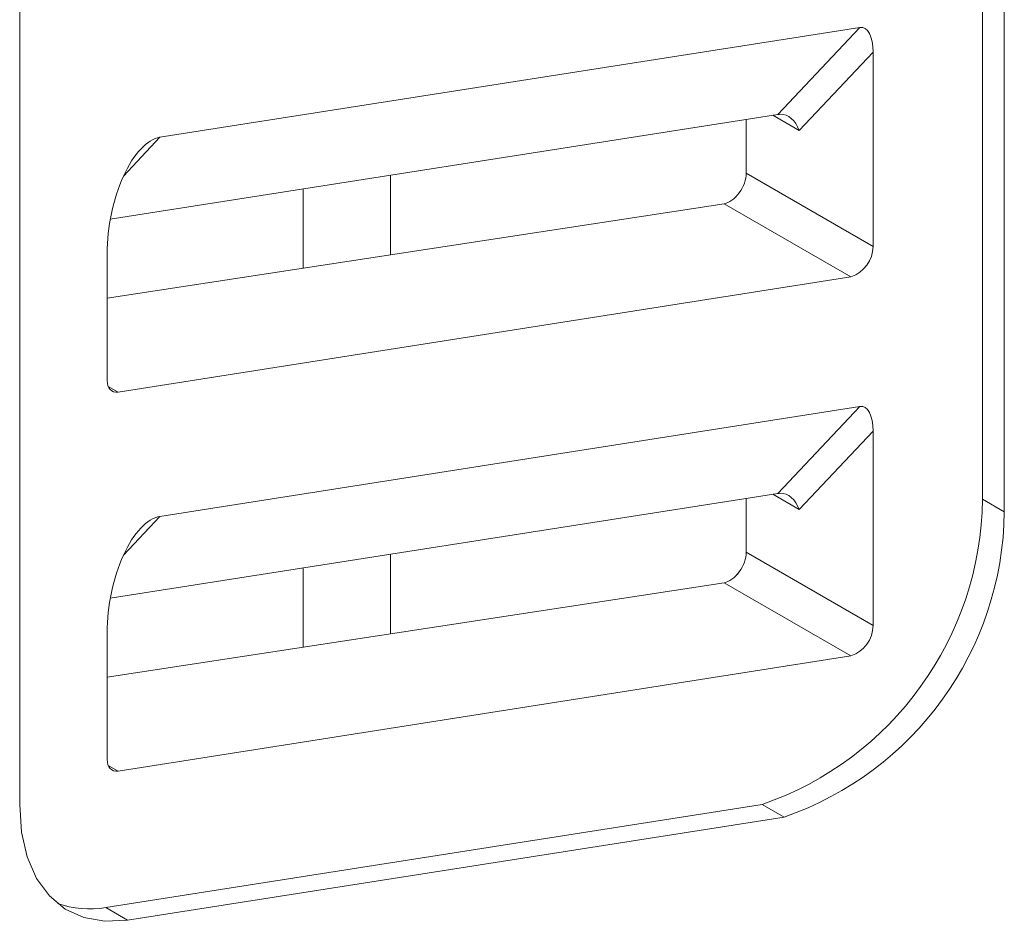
# Model space of a CAD drawing. Header units: millimetres. Extents: x -420 to 420, y -297 to 297.
# Tile 128 of 146: x 259 to 272, y 124 to 136. Entities that reach past the tile are written whole.
import ezdxf

# ---------------------------------------------------------------- set-up
doc = ezdxf.new("R2010")
doc.units = ezdxf.units.MM
doc.header["$MEASUREMENT"] = 0
doc.layers.add('layer 1', color=7, linetype='Continuous')

msp = doc.modelspace()

# ---------------------------------------------------------------- linework, layer by layer
at = {"layer": 'layer 1', "lineweight": 9}
for points in [[(271.7777, 129.6074), (271.7777, 129.6074), (271.7777, 150.523), (271.7777, 150.523)], [(272.0606, 129.4441), (272.0606, 129.4441), (272.0606, 150.3598), (272.0606, 150.3598)], [(259.3327, 146.5785), (259.3327, 146.5785), (259.3327, 125.6628), (259.3327, 125.6628)], [(261.1458, 134.2847), (261.1458, 134.2847), (270.1949, 135.7053), (270.1949, 135.7053)], [(269.1343, 134.5797), (269.1343, 134.5797), (270.1949, 135.7053), (270.1949, 135.7053)], [(270.3635, 135.3865), (270.3635, 135.5877), (270.2932, 135.7207), (270.1949, 135.7053)], [(270.3635, 135.3865), (270.3635, 135.5877), (270.2932, 135.7207), (270.1949, 135.7053)], [(270.3635, 135.3865), (270.3635, 135.5877), (270.2932, 135.7207), (270.1949, 135.7053)], [(270.3635, 135.3865), (270.3635, 135.5877), (270.2932, 135.7207), (270.1949, 135.7053)], [(270.3635, 135.3864), (270.3635, 135.5877), (270.2932, 135.7207), (270.1949, 135.7053)], [(270.3635, 135.3864), (270.3635, 135.5877), (270.2932, 135.7207), (270.1949, 135.7053)], [(270.3635, 135.3864), (270.3635, 135.5877), (270.2932, 135.7207), (270.1949, 135.7053)], [(270.3635, 135.3864), (270.3635, 135.5877), (270.2932, 135.7207), (270.1949, 135.7053)], [(270.3635, 135.3864), (270.3635, 135.5877), (270.2932, 135.7207), (270.1949, 135.7053)], [(270.3635, 135.3864), (270.3635, 135.5877), (270.2932, 135.7207), (270.1949, 135.7053)], [(270.3635, 135.3864), (270.3635, 135.5877), (270.2932, 135.7207), (270.1949, 135.7053)], [(270.3635, 135.3864), (270.3635, 135.5877), (270.2932, 135.7207), (270.1949, 135.7053)], [(270.3635, 135.3864), (270.3635, 135.5876), (270.2932, 135.7207), (270.1949, 135.7053)], [(270.3635, 135.3864), (270.3635, 135.5876), (270.2932, 135.7207), (270.1949, 135.7053)], [(270.3635, 135.3864), (270.3635, 135.5876), (270.2932, 135.7207), (270.1949, 135.7053)], [(270.3635, 135.3864), (270.3635, 135.5876), (270.2932, 135.7207), (270.1949, 135.7053)], [(270.3635, 135.3864), (270.3635, 135.5876), (270.2932, 135.7207), (270.1949, 135.7053)], [(270.3635, 135.3864), (270.3635, 135.5876), (270.2932, 135.7207), (270.1949, 135.7053)], [(270.3635, 135.3864), (270.3635, 135.5876), (270.2932, 135.7207), (270.1949, 135.7053)], [(270.3635, 135.3864), (270.3635, 135.5876), (270.2932, 135.7207), (270.1949, 135.7053)], [(270.3635, 135.3864), (270.3635, 135.5876), (270.2932, 135.7207), (270.1949, 135.7053)], [(270.1949, 135.7053), (270.1949, 135.7053), (270.1949, 135.7053), (270.1949, 135.7053)], [(270.3635, 135.3865), (270.3635, 135.3865), (269.4089, 134.3734), (269.4089, 134.3734)], [(270.3635, 132.8739), (270.3635, 132.8739), (270.3635, 135.3865), (270.3635, 135.3865)], [(270.3635, 135.3865), (270.3635, 135.3865), (270.3635, 135.3864), (270.3635, 135.3864)], [(269.1343, 134.5797), (269.1343, 134.5797), (260.5043, 133.2249), (260.5043, 133.2249)], [(269.4089, 134.3734), (269.4089, 134.3734), (269.0693, 134.5695), (269.0693, 134.5695)], [(269.166, 134.5827), (269.1547, 134.5823), (269.1441, 134.5813), (269.1343, 134.5797)], [(269.166, 134.5827), (269.1547, 134.5823), (269.1441, 134.5813), (269.1343, 134.5797)], [(269.166, 134.5827), (269.1547, 134.5823), (269.1441, 134.5813), (269.1343, 134.5797)], [(269.166, 134.5827), (269.1547, 134.5823), (269.1441, 134.5813), (269.1343, 134.5797)], [(269.166, 134.5827), (269.1547, 134.5823), (269.1441, 134.5813), (269.1343, 134.5797)], [(269.166, 134.5827), (269.1547, 134.5823), (269.1441, 134.5813), (269.1343, 134.5797)], [(269.166, 134.5827), (269.1547, 134.5823), (269.1441, 134.5813), (269.1343, 134.5797)], [(269.166, 134.5827), (269.1547, 134.5823), (269.1441, 134.5813), (269.1343, 134.5797)], [(269.166, 134.5827), (269.1547, 134.5823), (269.1441, 134.5813), (269.1343, 134.5797)], [(269.166, 134.5827), (269.1547, 134.5823), (269.1441, 134.5813), (269.1343, 134.5797)], [(269.166, 134.5827), (269.1547, 134.5823), (269.1441, 134.5812), (269.1343, 134.5797)], [(269.166, 134.5827), (269.1547, 134.5823), (269.1441, 134.5812), (269.1343, 134.5797)], [(269.166, 134.5827), (269.1547, 134.5823), (269.1441, 134.5812), (269.1343, 134.5797)], [(269.166, 134.5827), (269.1547, 134.5822), (269.1441, 134.5812), (269.1343, 134.5797)], [(269.166, 134.5827), (269.1547, 134.5822), (269.1441, 134.5812), (269.1343, 134.5797)], [(269.166, 134.5827), (269.1547, 134.5822), (269.1441, 134.5812), (269.1343, 134.5797)], [(269.166, 134.5827), (269.1547, 134.5822), (269.1441, 134.5812), (269.1343, 134.5797)], [(269.166, 134.5827), (269.1547, 134.5822), (269.1441, 134.5812), (269.1343, 134.5797)], [(269.166, 134.5827), (269.1547, 134.5822), (269.1441, 134.5812), (269.1343, 134.5797)], [(269.166, 134.5827), (269.1547, 134.5822), (269.1441, 134.5812), (269.1343, 134.5797)], [(269.166, 134.5827), (269.1547, 134.5822), (269.1441, 134.5812), (269.1343, 134.5797)], [(269.1343, 134.5797), (269.1343, 134.5797), (269.1343, 134.5797), (269.1343, 134.5797)], [(269.4089, 134.3734), (269.3627, 134.5031), (269.2656, 134.5867), (269.166, 134.5827)], [(269.4089, 134.3734), (269.3627, 134.5031), (269.2656, 134.5867), (269.166, 134.5827)], [(269.4089, 134.3734), (269.3627, 134.5031), (269.2656, 134.5867), (269.166, 134.5827)], [(269.4089, 134.3734), (269.3627, 134.5031), (269.2656, 134.5867), (269.166, 134.5827)], [(269.4089, 134.3734), (269.3627, 134.5031), (269.2656, 134.5867), (269.166, 134.5827)], [(269.4089, 134.3734), (269.3627, 134.5031), (269.2656, 134.5867), (269.166, 134.5827)], [(269.4089, 134.3734), (269.3627, 134.5031), (269.2656, 134.5867), (269.166, 134.5827)], [(269.4089, 134.3734), (269.3627, 134.5031), (269.2656, 134.5867), (269.166, 134.5827)], [(269.4089, 134.3734), (269.3627, 134.5031), (269.2656, 134.5867), (269.166, 134.5827)], [(269.4089, 134.3734), (269.3627, 134.5031), (269.2656, 134.5867), (269.166, 134.5827)], [(269.4089, 134.3734), (269.3627, 134.5031), (269.2656, 134.5867), (269.166, 134.5827)], [(269.4089, 134.3734), (269.3627, 134.5031), (269.2656, 134.5867), (269.166, 134.5827)], [(269.4089, 134.3734), (269.3627, 134.5031), (269.2656, 134.5867), (269.166, 134.5827)], [(269.4089, 134.3734), (269.3627, 134.5031), (269.2656, 134.5867), (269.166, 134.5827)], [(269.4089, 134.3734), (269.3627, 134.5031), (269.2656, 134.5867), (269.166, 134.5827)], [(269.4089, 134.3734), (269.3627, 134.5031), (269.2656, 134.5867), (269.166, 134.5827)], [(269.4089, 134.3734), (269.3627, 134.5031), (269.2656, 134.5867), (269.166, 134.5827)], [(269.4089, 134.3734), (269.3627, 134.5031), (269.2656, 134.5867), (269.166, 134.5827)], [(269.4089, 134.3734), (269.3627, 134.5031), (269.2656, 134.5867), (269.166, 134.5827)], [(269.4089, 134.3734), (269.3627, 134.5031), (269.2656, 134.5867), (269.166, 134.5827)], [(269.4089, 134.3734), (269.3627, 134.5031), (269.2656, 134.5867), (269.166, 134.5827)], [(269.166, 134.5827), (269.166, 134.5827), (269.166, 134.5827), (269.166, 134.5827)], [(269.166, 134.5827), (269.166, 134.5827), (269.166, 134.5827), (269.166, 134.5827)], [(268.7246, 134.5154), (268.7246, 134.5154), (268.7246, 133.8201), (268.7246, 133.8201)], [(261.1458, 134.2847), (261.1458, 134.2847), (260.6738, 133.7838), (260.6738, 133.7838)], [(261.1458, 134.2847), (261.1458, 134.2847), (261.1458, 134.2847), (261.1458, 134.2847)], [(269.4089, 134.3734), (269.4089, 134.3734), (269.4089, 134.3734), (269.4089, 134.3734)], [(260.6731, 133.7823), (260.6731, 133.7823), (260.6731, 133.7822), (260.6731, 133.7822)], [(264.1268, 133.7936), (264.1268, 133.7936), (264.1268, 132.7661), (264.1268, 132.7661)], [(268.7246, 133.8201), (268.7246, 133.8201), (270.3635, 132.8739), (270.3635, 132.8739)], [(268.7246, 133.8201), (268.7246, 133.8201), (268.7246, 133.8201), (268.7246, 133.8201)], [(262.9955, 133.616), (262.9955, 133.616), (262.9955, 132.5928), (262.9955, 132.5928)], [(268.6336, 133.5675), (268.6336, 133.5675), (268.6336, 133.5675), (268.6336, 133.5675)], [(268.4384, 133.4264), (268.4384, 133.4264), (260.464, 132.2051), (260.464, 132.2051)], [(270.0788, 132.4794), (270.0788, 132.4794), (268.4384, 133.4264), (268.4384, 133.4264)], [(268.4384, 133.4264), (268.4384, 133.4264), (268.4384, 133.4264), (268.4384, 133.4264)], [(260.464, 132.7813), (260.464, 132.7813), (260.464, 132.7813), (260.464, 132.7813)], [(260.464, 132.7813), (260.464, 132.7813), (260.464, 131.1415), (260.464, 131.1415)], [(270.0788, 132.4794), (270.2475, 132.5376), (270.3614, 132.6955), (270.3635, 132.8739)], [(260.6036, 130.9919), (260.6036, 130.9919), (270.0788, 132.4794), (270.0788, 132.4794)], [(260.4768, 131.0651), (260.4768, 131.0651), (260.6036, 130.9919), (260.6036, 130.9919)], [(261.1458, 129.3854), (261.1458, 129.3854), (270.1949, 130.8061), (270.1949, 130.8061)], [(269.1343, 129.6805), (269.1343, 129.6805), (270.1949, 130.8061), (270.1949, 130.8061)], [(270.3635, 130.4872), (270.3635, 130.6884), (270.2932, 130.8215), (270.1949, 130.8061)], [(270.3635, 130.4872), (270.3635, 130.6884), (270.2932, 130.8215), (270.1949, 130.8061)], [(270.3635, 130.4872), (270.3635, 130.6884), (270.2932, 130.8215), (270.1949, 130.8061)], [(270.3635, 130.4872), (270.3635, 130.6884), (270.2932, 130.8215), (270.1949, 130.8061)], [(270.3635, 130.4872), (270.3635, 130.6884), (270.2932, 130.8215), (270.1949, 130.806)], [(270.3635, 130.4872), (270.3635, 130.6884), (270.2932, 130.8215), (270.1949, 130.806)], [(270.3635, 130.4872), (270.3635, 130.6884), (270.2932, 130.8215), (270.1949, 130.806)], [(270.3635, 130.4872), (270.3635, 130.6884), (270.2932, 130.8215), (270.1949, 130.806)], [(270.3635, 130.4872), (270.3635, 130.6884), (270.2932, 130.8215), (270.1949, 130.806)], [(270.3635, 130.4872), (270.3635, 130.6884), (270.2932, 130.8215), (270.1949, 130.806)], [(270.3635, 130.4872), (270.3635, 130.6884), (270.2932, 130.8215), (270.1949, 130.806)], [(270.3635, 130.4872), (270.3635, 130.6884), (270.2932, 130.8215), (270.1949, 130.806)], [(270.3635, 130.4872), (270.3635, 130.6884), (270.2932, 130.8215), (270.1949, 130.806)], [(270.3635, 130.4872), (270.3635, 130.6884), (270.2932, 130.8215), (270.1949, 130.806)], [(270.3635, 130.4872), (270.3635, 130.6884), (270.2932, 130.8215), (270.1949, 130.806)], [(270.3635, 130.4872), (270.3635, 130.6884), (270.2932, 130.8215), (270.1949, 130.806)], [(270.3635, 130.4872), (270.3635, 130.6884), (270.2932, 130.8215), (270.1949, 130.806)], [(270.3635, 130.4872), (270.3635, 130.6884), (270.2932, 130.8215), (270.1949, 130.806)], [(270.3635, 130.4872), (270.3635, 130.6884), (270.2932, 130.8214), (270.1949, 130.806)], [(270.3635, 130.4872), (270.3635, 130.6884), (270.2932, 130.8214), (270.1949, 130.806)], [(270.3635, 130.4872), (270.3635, 130.6884), (270.2932, 130.8214), (270.1949, 130.806)], [(270.1949, 130.8061), (270.1949, 130.8061), (270.1949, 130.806), (270.1949, 130.806)], [(270.3635, 130.4872), (270.3635, 130.4872), (269.4089, 129.4742), (269.4089, 129.4742)], [(270.3635, 127.9747), (270.3635, 127.9747), (270.3635, 130.4872), (270.3635, 130.4872)], [(270.3635, 130.4872), (270.3635, 130.4872), (270.3635, 130.4872), (270.3635, 130.4872)], [(269.1343, 129.6805), (269.1343, 129.6805), (260.5043, 128.3257), (260.5043, 128.3257)], [(268.7246, 129.6162), (268.7246, 129.6162), (268.7246, 128.9209), (268.7246, 128.9209)], [(268.9309, 125.6621), (270.6175, 126.2444), (271.7567, 127.8232), (271.7777, 129.6074)], [(269.4089, 129.4742), (269.4089, 129.4742), (269.0693, 129.6703), (269.0693, 129.6703)], [(269.166, 129.6835), (269.1547, 129.683), (269.1441, 129.682), (269.1343, 129.6805)], [(269.166, 129.6835), (269.1547, 129.683), (269.1441, 129.682), (269.1343, 129.6805)], [(269.166, 129.6835), (269.1547, 129.683), (269.1441, 129.682), (269.1343, 129.6805)], [(269.166, 129.6835), (269.1547, 129.683), (269.1441, 129.682), (269.1343, 129.6805)], [(269.166, 129.6835), (269.1547, 129.683), (269.1441, 129.682), (269.1343, 129.6805)], [(269.166, 129.6835), (269.1547, 129.683), (269.1441, 129.682), (269.1343, 129.6805)], [(269.166, 129.6835), (269.1547, 129.683), (269.1441, 129.682), (269.1343, 129.6805)], [(269.166, 129.6835), (269.1547, 129.683), (269.1441, 129.682), (269.1343, 129.6805)], [(269.166, 129.6835), (269.1547, 129.683), (269.1441, 129.682), (269.1343, 129.6805)], [(269.166, 129.6835), (269.1547, 129.683), (269.1441, 129.682), (269.1343, 129.6805)], [(269.166, 129.6835), (269.1547, 129.683), (269.1441, 129.682), (269.1343, 129.6805)], [(269.166, 129.6835), (269.1547, 129.683), (269.1441, 129.682), (269.1343, 129.6805)], [(269.166, 129.6835), (269.1547, 129.683), (269.1441, 129.682), (269.1343, 129.6805)], [(269.166, 129.6835), (269.1547, 129.683), (269.1441, 129.682), (269.1343, 129.6805)], [(269.166, 129.6835), (269.1547, 129.683), (269.1441, 129.682), (269.1343, 129.6804)], [(269.166, 129.6835), (269.1547, 129.683), (269.1441, 129.682), (269.1343, 129.6804)], [(269.166, 129.6835), (269.1547, 129.683), (269.1441, 129.682), (269.1343, 129.6804)], [(269.166, 129.6835), (269.1547, 129.683), (269.1441, 129.682), (269.1343, 129.6804)], [(269.166, 129.6834), (269.1547, 129.683), (269.1441, 129.682), (269.1343, 129.6804)], [(269.166, 129.6834), (269.1547, 129.683), (269.1441, 129.682), (269.1343, 129.6804)], [(269.166, 129.6834), (269.1547, 129.683), (269.1441, 129.682), (269.1343, 129.6804)], [(269.1343, 129.6805), (269.1343, 129.6805), (269.1343, 129.6804), (269.1343, 129.6804)], [(269.4089, 129.4742), (269.3627, 129.6039), (269.2656, 129.6875), (269.166, 129.6835)], [(269.4089, 129.4742), (269.3627, 129.6039), (269.2656, 129.6875), (269.166, 129.6835)], [(269.4089, 129.4742), (269.3627, 129.6039), (269.2656, 129.6875), (269.166, 129.6835)], [(269.4089, 129.4742), (269.3627, 129.6039), (269.2656, 129.6875), (269.166, 129.6835)], [(269.4089, 129.4742), (269.3627, 129.6039), (269.2656, 129.6875), (269.166, 129.6835)], [(269.4089, 129.4742), (269.3627, 129.6039), (269.2656, 129.6875), (269.166, 129.6835)], [(269.4089, 129.4742), (269.3627, 129.6039), (269.2656, 129.6875), (269.166, 129.6835)], [(269.4089, 129.4742), (269.3627, 129.6039), (269.2656, 129.6875), (269.166, 129.6835)], [(269.4089, 129.4742), (269.3627, 129.6039), (269.2656, 129.6875), (269.166, 129.6835)], [(269.4089, 129.4742), (269.3627, 129.6039), (269.2656, 129.6875), (269.166, 129.6835)], [(269.4089, 129.4742), (269.3627, 129.6039), (269.2656, 129.6875), (269.166, 129.6835)], [(269.4089, 129.4742), (269.3627, 129.6038), (269.2656, 129.6875), (269.166, 129.6835)], [(269.4089, 129.4742), (269.3627, 129.6038), (269.2656, 129.6875), (269.166, 129.6835)], [(269.4089, 129.4742), (269.3627, 129.6038), (269.2656, 129.6875), (269.166, 129.6835)], [(269.4089, 129.4742), (269.3627, 129.6038), (269.2656, 129.6875), (269.166, 129.6835)], [(269.4089, 129.4742), (269.3627, 129.6038), (269.2656, 129.6875), (269.166, 129.6835)], [(269.4089, 129.4742), (269.3627, 129.6038), (269.2656, 129.6875), (269.166, 129.6835)], [(269.4089, 129.4742), (269.3627, 129.6038), (269.2656, 129.6875), (269.166, 129.6835)], [(269.4089, 129.4742), (269.3627, 129.6038), (269.2656, 129.6875), (269.166, 129.6834)], [(269.4089, 129.4742), (269.3627, 129.6038), (269.2656, 129.6875), (269.166, 129.6834)], [(269.4089, 129.4742), (269.3627, 129.6038), (269.2656, 129.6875), (269.166, 129.6834)], [(269.166, 129.6835), (269.166, 129.6835), (269.166, 129.6834), (269.166, 129.6834)], [(269.166, 129.6835), (269.166, 129.6835), (269.166, 129.6834), (269.166, 129.6834)], [(271.7777, 129.6074), (271.7777, 129.6074), (272.0606, 129.4441), (272.0606, 129.4441)], [(269.2137, 125.4988), (270.9003, 126.0811), (272.0396, 127.6599), (272.0606, 129.4441)], [(269.4089, 129.4742), (269.4089, 129.4742), (269.4089, 129.4742), (269.4089, 129.4742)], [(261.1458, 129.3854), (261.1458, 129.3854), (260.6738, 128.8846), (260.6738, 128.8846)], [(261.1458, 129.3854), (261.1458, 129.3854), (261.1458, 129.3854), (261.1458, 129.3854)], [(260.6731, 128.883), (260.6731, 128.883), (260.6731, 128.883), (260.6731, 128.883)], [(264.1268, 128.8944), (264.1268, 128.8944), (264.1268, 127.8668), (264.1268, 127.8668)], [(268.7246, 128.9209), (268.7246, 128.9209), (270.3635, 127.9747), (270.3635, 127.9747)], [(268.7246, 128.9209), (268.7246, 128.9209), (268.7246, 128.9208), (268.7246, 128.9208)], [(262.9955, 128.7168), (262.9955, 128.7168), (262.9955, 127.6935), (262.9955, 127.6935)], [(268.6336, 128.6683), (268.6336, 128.6683), (268.6336, 128.6682), (268.6336, 128.6682)], [(268.4384, 128.5272), (268.4384, 128.5272), (260.464, 127.3058), (260.464, 127.3058)], [(270.0788, 127.5802), (270.0788, 127.5802), (268.4384, 128.5272), (268.4384, 128.5272)], [(268.4384, 128.5272), (268.4384, 128.5272), (268.4384, 128.5272), (268.4384, 128.5272)], [(270.0788, 127.5802), (270.2475, 127.6384), (270.3614, 127.7963), (270.3635, 127.9747)], [(260.464, 127.8821), (260.464, 127.8821), (260.464, 127.882), (260.464, 127.882)], [(260.464, 127.8821), (260.464, 127.8821), (260.464, 126.2423), (260.464, 126.2423)], [(260.6036, 126.0927), (260.6036, 126.0927), (270.0788, 127.5802), (270.0788, 127.5802)], [(260.4768, 126.1659), (260.4768, 126.1659), (260.6036, 126.0927), (260.6036, 126.0927)], [(260.4456, 124.33), (260.4456, 124.33), (268.9309, 125.6621), (268.9309, 125.6621)], [(269.2137, 125.4988), (269.2137, 125.4988), (268.9309, 125.6621), (268.9309, 125.6621)], [(260.7284, 124.1667), (260.7284, 124.1667), (269.2137, 125.4988), (269.2137, 125.4988)], [(259.8194, 124.3825), (260.0197, 124.3095), (260.2359, 124.2914), (260.4456, 124.33)], [(260.4456, 124.33), (260.4456, 124.33), (260.7284, 124.1667), (260.7284, 124.1667)]]:
    msp.add_open_spline(points, degree=3, dxfattribs=at)
for points, knots in [([(261.1458, 134.2847), (260.979, 134.2585), (260.8054, 134.0739), (260.6731, 133.7823), (260.6731, 133.7823), (260.5408, 133.4906), (260.464, 133.1229), (260.464, 132.7813)], [0, 0, 0, 0, 0.3333333, 0.3333333, 0.3333333, 0.3333333, 1, 1, 1, 1]), ([(261.1458, 134.2847), (260.979, 134.2585), (260.8054, 134.0739), (260.6731, 133.7823), (260.6731, 133.7823), (260.5408, 133.4906), (260.464, 133.1229), (260.464, 132.7813)], [0, 0, 0, 0, 0.3333333, 0.3333333, 0.3333333, 0.3333333, 1, 1, 1, 1]), ([(261.1458, 134.2847), (260.979, 134.2585), (260.8054, 134.0739), (260.6731, 133.7823), (260.6731, 133.7823), (260.5408, 133.4906), (260.464, 133.1229), (260.464, 132.7813)], [0, 0, 0, 0, 0.3333333, 0.3333333, 0.3333333, 0.3333333, 1, 1, 1, 1]), ([(261.1458, 134.2847), (260.979, 134.2585), (260.8054, 134.0739), (260.6731, 133.7823), (260.6731, 133.7823), (260.5408, 133.4906), (260.464, 133.1229), (260.464, 132.7813)], [0, 0, 0, 0, 0.3333333, 0.3333333, 0.3333333, 0.3333333, 1, 1, 1, 1]), ([(261.1458, 134.2847), (260.979, 134.2585), (260.8054, 134.0739), (260.6731, 133.7823), (260.6731, 133.7823), (260.5408, 133.4906), (260.464, 133.1229), (260.464, 132.7813)], [0, 0, 0, 0, 0.3333333, 0.3333333, 0.3333333, 0.3333333, 1, 1, 1, 1]), ([(261.1458, 134.2847), (260.979, 134.2585), (260.8054, 134.0739), (260.6731, 133.7823), (260.6731, 133.7823), (260.5408, 133.4906), (260.464, 133.1229), (260.464, 132.7813)], [0, 0, 0, 0, 0.3333333, 0.3333333, 0.3333333, 0.3333333, 1, 1, 1, 1]), ([(261.1458, 134.2847), (260.979, 134.2585), (260.8054, 134.0739), (260.6731, 133.7823), (260.6731, 133.7823), (260.5408, 133.4906), (260.464, 133.1229), (260.464, 132.7813)], [0, 0, 0, 0, 0.3333333, 0.3333333, 0.3333333, 0.3333333, 1, 1, 1, 1]), ([(261.1458, 134.2847), (260.979, 134.2585), (260.8054, 134.0739), (260.6731, 133.7823), (260.6731, 133.7823), (260.5408, 133.4906), (260.464, 133.1229), (260.464, 132.7813)], [0, 0, 0, 0, 0.3333333, 0.3333333, 0.3333333, 0.3333333, 1, 1, 1, 1]), ([(261.1458, 134.2847), (260.979, 134.2585), (260.8054, 134.0739), (260.6731, 133.7822), (260.6731, 133.7822), (260.5408, 133.4906), (260.464, 133.1229), (260.464, 132.7813)], [0, 0, 0, 0, 0.3333333, 0.3333333, 0.3333333, 0.3333333, 1, 1, 1, 1]), ([(261.1458, 134.2847), (260.979, 134.2585), (260.8054, 134.0739), (260.6731, 133.7822), (260.6731, 133.7822), (260.5408, 133.4906), (260.464, 133.1229), (260.464, 132.7813)], [0, 0, 0, 0, 0.3333333, 0.3333333, 0.3333333, 0.3333333, 1, 1, 1, 1]), ([(261.1458, 134.2847), (260.979, 134.2585), (260.8054, 134.0739), (260.6731, 133.7822), (260.6731, 133.7822), (260.5408, 133.4906), (260.464, 133.1229), (260.464, 132.7813)], [0, 0, 0, 0, 0.3333333, 0.3333333, 0.3333333, 0.3333333, 1, 1, 1, 1]), ([(261.1458, 134.2847), (260.979, 134.2585), (260.8054, 134.0739), (260.6731, 133.7822), (260.6731, 133.7822), (260.5408, 133.4906), (260.464, 133.1229), (260.464, 132.7813)], [0, 0, 0, 0, 0.3333333, 0.3333333, 0.3333333, 0.3333333, 1, 1, 1, 1]), ([(261.1458, 134.2847), (260.979, 134.2585), (260.8054, 134.0739), (260.6731, 133.7822), (260.6731, 133.7822), (260.5408, 133.4906), (260.464, 133.1229), (260.464, 132.7813)], [0, 0, 0, 0, 0.3333333, 0.3333333, 0.3333333, 0.3333333, 1, 1, 1, 1]), ([(261.1458, 134.2847), (260.979, 134.2585), (260.8054, 134.0739), (260.6731, 133.7822), (260.6731, 133.7822), (260.5408, 133.4906), (260.464, 133.1229), (260.464, 132.7813)], [0, 0, 0, 0, 0.3333333, 0.3333333, 0.3333333, 0.3333333, 1, 1, 1, 1]), ([(261.1458, 134.2847), (260.979, 134.2585), (260.8054, 134.0739), (260.6731, 133.7822), (260.6731, 133.7822), (260.5408, 133.4906), (260.464, 133.1229), (260.464, 132.7813)], [0, 0, 0, 0, 0.3333333, 0.3333333, 0.3333333, 0.3333333, 1, 1, 1, 1]), ([(261.1458, 134.2847), (260.979, 134.2585), (260.8054, 134.0739), (260.6731, 133.7822), (260.6731, 133.7822), (260.5408, 133.4906), (260.464, 133.1229), (260.464, 132.7813)], [0, 0, 0, 0, 0.3333333, 0.3333333, 0.3333333, 0.3333333, 1, 1, 1, 1]), ([(261.1458, 134.2847), (260.979, 134.2585), (260.8054, 134.0739), (260.6731, 133.7822), (260.6731, 133.7822), (260.5408, 133.4906), (260.464, 133.1229), (260.464, 132.7813)], [0, 0, 0, 0, 0.3333333, 0.3333333, 0.3333333, 0.3333333, 1, 1, 1, 1]), ([(261.1458, 134.2847), (260.979, 134.2585), (260.8054, 134.0739), (260.6731, 133.7822), (260.6731, 133.7822), (260.5408, 133.4906), (260.464, 133.1228), (260.464, 132.7813)], [0, 0, 0, 0, 0.3333333, 0.3333333, 0.3333333, 0.3333333, 1, 1, 1, 1]), ([(261.1458, 134.2847), (260.979, 134.2585), (260.8054, 134.0739), (260.6731, 133.7822), (260.6731, 133.7822), (260.5408, 133.4906), (260.464, 133.1228), (260.464, 132.7813)], [0, 0, 0, 0, 0.3333333, 0.3333333, 0.3333333, 0.3333333, 1, 1, 1, 1]), ([(261.1458, 134.2847), (260.979, 134.2585), (260.8054, 134.0739), (260.6731, 133.7822), (260.6731, 133.7822), (260.5408, 133.4906), (260.464, 133.1228), (260.464, 132.7813)], [0, 0, 0, 0, 0.3333333, 0.3333333, 0.3333333, 0.3333333, 1, 1, 1, 1]), ([(261.1458, 134.2847), (260.979, 134.2585), (260.8054, 134.0739), (260.6731, 133.7822), (260.6731, 133.7822), (260.5408, 133.4906), (260.464, 133.1228), (260.464, 132.7813)], [0, 0, 0, 0, 0.3333333, 0.3333333, 0.3333333, 0.3333333, 1, 1, 1, 1]), ([(268.4384, 133.4264), (268.5038, 133.4364), (268.5766, 133.4891), (268.6336, 133.5675), (268.6336, 133.5675), (268.6906, 133.6459), (268.7246, 133.7402), (268.7246, 133.8201)], [0, 0, 0, 0, 0.3333333, 0.3333333, 0.3333333, 0.3333333, 1, 1, 1, 1]), ([(268.4384, 133.4264), (268.5038, 133.4364), (268.5766, 133.4891), (268.6336, 133.5675), (268.6336, 133.5675), (268.6906, 133.6459), (268.7246, 133.7402), (268.7246, 133.8201)], [0, 0, 0, 0, 0.3333333, 0.3333333, 0.3333333, 0.3333333, 1, 1, 1, 1]), ([(268.4384, 133.4264), (268.5038, 133.4364), (268.5766, 133.4891), (268.6336, 133.5675), (268.6336, 133.5675), (268.6906, 133.6459), (268.7246, 133.7402), (268.7246, 133.8201)], [0, 0, 0, 0, 0.3333333, 0.3333333, 0.3333333, 0.3333333, 1, 1, 1, 1]), ([(268.4384, 133.4264), (268.5038, 133.4364), (268.5766, 133.4891), (268.6336, 133.5675), (268.6336, 133.5675), (268.6906, 133.6459), (268.7246, 133.7402), (268.7246, 133.8201)], [0, 0, 0, 0, 0.3333333, 0.3333333, 0.3333333, 0.3333333, 1, 1, 1, 1]), ([(268.4384, 133.4264), (268.5038, 133.4364), (268.5766, 133.4891), (268.6336, 133.5675), (268.6336, 133.5675), (268.6906, 133.6459), (268.7246, 133.7402), (268.7246, 133.8201)], [0, 0, 0, 0, 0.3333333, 0.3333333, 0.3333333, 0.3333333, 1, 1, 1, 1]), ([(268.4384, 133.4264), (268.5038, 133.4364), (268.5766, 133.4891), (268.6336, 133.5675), (268.6336, 133.5675), (268.6906, 133.6459), (268.7246, 133.7402), (268.7246, 133.8201)], [0, 0, 0, 0, 0.3333333, 0.3333333, 0.3333333, 0.3333333, 1, 1, 1, 1]), ([(268.4384, 133.4264), (268.5038, 133.4364), (268.5766, 133.4891), (268.6336, 133.5675), (268.6336, 133.5675), (268.6906, 133.6459), (268.7246, 133.7402), (268.7246, 133.8201)], [0, 0, 0, 0, 0.3333333, 0.3333333, 0.3333333, 0.3333333, 1, 1, 1, 1]), ([(268.4384, 133.4264), (268.5038, 133.4364), (268.5766, 133.4891), (268.6336, 133.5675), (268.6336, 133.5675), (268.6906, 133.6459), (268.7246, 133.7402), (268.7246, 133.8201)], [0, 0, 0, 0, 0.3333333, 0.3333333, 0.3333333, 0.3333333, 1, 1, 1, 1]), ([(268.4384, 133.4264), (268.5038, 133.4364), (268.5766, 133.4891), (268.6336, 133.5675), (268.6336, 133.5675), (268.6906, 133.6459), (268.7246, 133.7402), (268.7246, 133.8201)], [0, 0, 0, 0, 0.3333333, 0.3333333, 0.3333333, 0.3333333, 1, 1, 1, 1]), ([(268.4384, 133.4264), (268.5038, 133.4364), (268.5766, 133.4891), (268.6336, 133.5675), (268.6336, 133.5675), (268.6906, 133.6459), (268.7246, 133.7402), (268.7246, 133.8201)], [0, 0, 0, 0, 0.3333333, 0.3333333, 0.3333333, 0.3333333, 1, 1, 1, 1]), ([(268.4384, 133.4264), (268.5038, 133.4364), (268.5766, 133.4891), (268.6336, 133.5675), (268.6336, 133.5675), (268.6906, 133.6459), (268.7246, 133.7402), (268.7246, 133.8201)], [0, 0, 0, 0, 0.3333333, 0.3333333, 0.3333333, 0.3333333, 1, 1, 1, 1]), ([(268.4384, 133.4264), (268.5038, 133.4364), (268.5766, 133.4891), (268.6336, 133.5675), (268.6336, 133.5675), (268.6906, 133.6459), (268.7246, 133.7402), (268.7246, 133.8201)], [0, 0, 0, 0, 0.3333333, 0.3333333, 0.3333333, 0.3333333, 1, 1, 1, 1]), ([(268.4384, 133.4264), (268.5038, 133.4364), (268.5766, 133.4891), (268.6336, 133.5675), (268.6336, 133.5675), (268.6906, 133.6459), (268.7246, 133.7402), (268.7246, 133.8201)], [0, 0, 0, 0, 0.3333333, 0.3333333, 0.3333333, 0.3333333, 1, 1, 1, 1]), ([(268.4384, 133.4264), (268.5038, 133.4364), (268.5766, 133.4891), (268.6336, 133.5675), (268.6336, 133.5675), (268.6906, 133.6459), (268.7246, 133.7402), (268.7246, 133.8201)], [0, 0, 0, 0, 0.3333333, 0.3333333, 0.3333333, 0.3333333, 1, 1, 1, 1]), ([(268.4384, 133.4264), (268.5038, 133.4364), (268.5766, 133.4891), (268.6336, 133.5675), (268.6336, 133.5675), (268.6906, 133.6459), (268.7246, 133.7402), (268.7246, 133.8201)], [0, 0, 0, 0, 0.3333333, 0.3333333, 0.3333333, 0.3333333, 1, 1, 1, 1]), ([(268.4384, 133.4264), (268.5038, 133.4364), (268.5766, 133.4891), (268.6336, 133.5675), (268.6336, 133.5675), (268.6906, 133.6459), (268.7246, 133.7402), (268.7246, 133.8201)], [0, 0, 0, 0, 0.3333333, 0.3333333, 0.3333333, 0.3333333, 1, 1, 1, 1]), ([(268.4384, 133.4264), (268.5038, 133.4364), (268.5766, 133.4891), (268.6336, 133.5675), (268.6336, 133.5675), (268.6906, 133.6459), (268.7246, 133.7402), (268.7246, 133.8201)], [0, 0, 0, 0, 0.3333333, 0.3333333, 0.3333333, 0.3333333, 1, 1, 1, 1]), ([(268.4384, 133.4264), (268.5038, 133.4364), (268.5766, 133.4891), (268.6336, 133.5675), (268.6336, 133.5675), (268.6906, 133.6459), (268.7246, 133.7402), (268.7246, 133.8201)], [0, 0, 0, 0, 0.3333333, 0.3333333, 0.3333333, 0.3333333, 1, 1, 1, 1]), ([(268.4384, 133.4264), (268.5038, 133.4364), (268.5766, 133.4891), (268.6336, 133.5675), (268.6336, 133.5675), (268.6906, 133.6459), (268.7246, 133.7402), (268.7246, 133.8201)], [0, 0, 0, 0, 0.3333333, 0.3333333, 0.3333333, 0.3333333, 1, 1, 1, 1]), ([(268.4384, 133.4264), (268.5038, 133.4364), (268.5766, 133.4891), (268.6336, 133.5675), (268.6336, 133.5675), (268.6906, 133.6459), (268.7246, 133.7402), (268.7246, 133.8201)], [0, 0, 0, 0, 0.3333333, 0.3333333, 0.3333333, 0.3333333, 1, 1, 1, 1]), ([(268.4384, 133.4264), (268.5038, 133.4364), (268.5766, 133.4891), (268.6336, 133.5675), (268.6336, 133.5675), (268.6906, 133.6459), (268.7246, 133.7401), (268.7246, 133.8201)], [0, 0, 0, 0, 0.3333333, 0.3333333, 0.3333333, 0.3333333, 1, 1, 1, 1]), ([(260.6036, 130.9919), (260.6036, 130.9919), (260.5741, 130.9903), (260.5741, 130.9903), (260.5741, 130.9903), (260.5741, 130.9903), (260.547, 130.9951), (260.547, 130.9951), (260.547, 130.9951), (260.547, 130.9951), (260.5229, 131.0061), (260.5229, 131.0061), (260.5229, 131.0061), (260.5229, 131.0061), (260.5024, 131.0232), (260.5024, 131.0232), (260.5024, 131.0232), (260.5024, 131.0232), (260.4859, 131.0458), (260.4859, 131.0458), (260.4859, 131.0458), (260.4859, 131.0458), (260.4738, 131.0735), (260.4738, 131.0735), (260.4738, 131.0735), (260.4738, 131.0735), (260.4665, 131.1057), (260.4665, 131.1057), (260.4665, 131.1057), (260.4665, 131.1057), (260.464, 131.1415), (260.464, 131.1415)], [0, 0, 0, 0, 0.1111111, 0.1111111, 0.1111111, 0.1111111, 0.2222222, 0.2222222, 0.2222222, 0.2222222, 0.3333333, 0.3333333, 0.3333333, 0.3333333, 0.4444444, 0.4444444, 0.4444444, 0.4444444, 0.5555556, 0.5555556, 0.5555556, 0.5555556, 0.6666667, 0.6666667, 0.6666667, 0.6666667, 0.7777778, 0.7777778, 0.7777778, 0.7777778, 1, 1, 1, 1]), ([(261.1458, 129.3854), (260.979, 129.3593), (260.8054, 129.1747), (260.6731, 128.883), (260.6731, 128.883), (260.5408, 128.5913), (260.464, 128.2236), (260.464, 127.8821)], [0, 0, 0, 0, 0.3333333, 0.3333333, 0.3333333, 0.3333333, 1, 1, 1, 1]), ([(261.1458, 129.3854), (260.979, 129.3593), (260.8054, 129.1747), (260.6731, 128.883), (260.6731, 128.883), (260.5408, 128.5913), (260.464, 128.2236), (260.464, 127.8821)], [0, 0, 0, 0, 0.3333333, 0.3333333, 0.3333333, 0.3333333, 1, 1, 1, 1]), ([(261.1458, 129.3854), (260.979, 129.3593), (260.8054, 129.1747), (260.6731, 128.883), (260.6731, 128.883), (260.5408, 128.5913), (260.464, 128.2236), (260.464, 127.8821)], [0, 0, 0, 0, 0.3333333, 0.3333333, 0.3333333, 0.3333333, 1, 1, 1, 1]), ([(261.1458, 129.3854), (260.979, 129.3593), (260.8054, 129.1747), (260.6731, 128.883), (260.6731, 128.883), (260.5408, 128.5913), (260.464, 128.2236), (260.464, 127.8821)], [0, 0, 0, 0, 0.3333333, 0.3333333, 0.3333333, 0.3333333, 1, 1, 1, 1]), ([(261.1458, 129.3854), (260.979, 129.3593), (260.8054, 129.1747), (260.6731, 128.883), (260.6731, 128.883), (260.5408, 128.5913), (260.464, 128.2236), (260.464, 127.8821)], [0, 0, 0, 0, 0.3333333, 0.3333333, 0.3333333, 0.3333333, 1, 1, 1, 1]), ([(261.1458, 129.3854), (260.979, 129.3593), (260.8054, 129.1747), (260.6731, 128.883), (260.6731, 128.883), (260.5408, 128.5913), (260.464, 128.2236), (260.464, 127.8821)], [0, 0, 0, 0, 0.3333333, 0.3333333, 0.3333333, 0.3333333, 1, 1, 1, 1]), ([(261.1458, 129.3854), (260.979, 129.3593), (260.8054, 129.1747), (260.6731, 128.883), (260.6731, 128.883), (260.5408, 128.5913), (260.464, 128.2236), (260.464, 127.8821)], [0, 0, 0, 0, 0.3333333, 0.3333333, 0.3333333, 0.3333333, 1, 1, 1, 1]), ([(261.1458, 129.3854), (260.979, 129.3593), (260.8054, 129.1747), (260.6731, 128.883), (260.6731, 128.883), (260.5408, 128.5913), (260.464, 128.2236), (260.464, 127.8821)], [0, 0, 0, 0, 0.3333333, 0.3333333, 0.3333333, 0.3333333, 1, 1, 1, 1]), ([(261.1458, 129.3854), (260.979, 129.3593), (260.8054, 129.1747), (260.6731, 128.883), (260.6731, 128.883), (260.5408, 128.5913), (260.464, 128.2236), (260.464, 127.8821)], [0, 0, 0, 0, 0.3333333, 0.3333333, 0.3333333, 0.3333333, 1, 1, 1, 1]), ([(261.1458, 129.3854), (260.979, 129.3593), (260.8054, 129.1747), (260.6731, 128.883), (260.6731, 128.883), (260.5408, 128.5913), (260.464, 128.2236), (260.464, 127.8821)], [0, 0, 0, 0, 0.3333333, 0.3333333, 0.3333333, 0.3333333, 1, 1, 1, 1]), ([(261.1458, 129.3854), (260.979, 129.3593), (260.8054, 129.1747), (260.6731, 128.883), (260.6731, 128.883), (260.5408, 128.5913), (260.464, 128.2236), (260.464, 127.8821)], [0, 0, 0, 0, 0.3333333, 0.3333333, 0.3333333, 0.3333333, 1, 1, 1, 1]), ([(261.1458, 129.3854), (260.979, 129.3592), (260.8054, 129.1747), (260.6731, 128.883), (260.6731, 128.883), (260.5408, 128.5913), (260.464, 128.2236), (260.464, 127.8821)], [0, 0, 0, 0, 0.3333333, 0.3333333, 0.3333333, 0.3333333, 1, 1, 1, 1]), ([(261.1458, 129.3854), (260.979, 129.3592), (260.8054, 129.1747), (260.6731, 128.883), (260.6731, 128.883), (260.5408, 128.5913), (260.464, 128.2236), (260.464, 127.882)], [0, 0, 0, 0, 0.3333333, 0.3333333, 0.3333333, 0.3333333, 1, 1, 1, 1]), ([(261.1458, 129.3854), (260.979, 129.3592), (260.8054, 129.1747), (260.6731, 128.883), (260.6731, 128.883), (260.5408, 128.5913), (260.464, 128.2236), (260.464, 127.882)], [0, 0, 0, 0, 0.3333333, 0.3333333, 0.3333333, 0.3333333, 1, 1, 1, 1]), ([(261.1458, 129.3854), (260.979, 129.3592), (260.8054, 129.1747), (260.6731, 128.883), (260.6731, 128.883), (260.5408, 128.5913), (260.464, 128.2236), (260.464, 127.882)], [0, 0, 0, 0, 0.3333333, 0.3333333, 0.3333333, 0.3333333, 1, 1, 1, 1]), ([(261.1458, 129.3854), (260.979, 129.3592), (260.8054, 129.1747), (260.6731, 128.883), (260.6731, 128.883), (260.5408, 128.5913), (260.464, 128.2236), (260.464, 127.882)], [0, 0, 0, 0, 0.3333333, 0.3333333, 0.3333333, 0.3333333, 1, 1, 1, 1]), ([(261.1458, 129.3854), (260.979, 129.3592), (260.8054, 129.1747), (260.6731, 128.883), (260.6731, 128.883), (260.5408, 128.5913), (260.464, 128.2236), (260.464, 127.882)], [0, 0, 0, 0, 0.3333333, 0.3333333, 0.3333333, 0.3333333, 1, 1, 1, 1]), ([(261.1458, 129.3854), (260.979, 129.3592), (260.8054, 129.1747), (260.6731, 128.883), (260.6731, 128.883), (260.5408, 128.5913), (260.464, 128.2236), (260.464, 127.882)], [0, 0, 0, 0, 0.3333333, 0.3333333, 0.3333333, 0.3333333, 1, 1, 1, 1]), ([(261.1458, 129.3854), (260.979, 129.3592), (260.8054, 129.1747), (260.6731, 128.883), (260.6731, 128.883), (260.5408, 128.5913), (260.464, 128.2236), (260.464, 127.882)], [0, 0, 0, 0, 0.3333333, 0.3333333, 0.3333333, 0.3333333, 1, 1, 1, 1]), ([(261.1458, 129.3854), (260.979, 129.3592), (260.8054, 129.1747), (260.6731, 128.883), (260.6731, 128.883), (260.5408, 128.5913), (260.464, 128.2236), (260.464, 127.882)], [0, 0, 0, 0, 0.3333333, 0.3333333, 0.3333333, 0.3333333, 1, 1, 1, 1]), ([(261.1458, 129.3854), (260.979, 129.3592), (260.8054, 129.1747), (260.6731, 128.883), (260.6731, 128.883), (260.5408, 128.5913), (260.464, 128.2236), (260.464, 127.882)], [0, 0, 0, 0, 0.3333333, 0.3333333, 0.3333333, 0.3333333, 1, 1, 1, 1]), ([(268.4384, 128.5272), (268.5038, 128.5372), (268.5766, 128.5899), (268.6336, 128.6683), (268.6336, 128.6683), (268.6906, 128.7467), (268.7246, 128.8409), (268.7246, 128.9209)], [0, 0, 0, 0, 0.3333333, 0.3333333, 0.3333333, 0.3333333, 1, 1, 1, 1]), ([(268.4384, 128.5272), (268.5038, 128.5372), (268.5766, 128.5899), (268.6336, 128.6683), (268.6336, 128.6683), (268.6906, 128.7466), (268.7246, 128.8409), (268.7246, 128.9209)], [0, 0, 0, 0, 0.3333333, 0.3333333, 0.3333333, 0.3333333, 1, 1, 1, 1]), ([(268.4384, 128.5272), (268.5038, 128.5372), (268.5766, 128.5898), (268.6336, 128.6682), (268.6336, 128.6682), (268.6906, 128.7466), (268.7246, 128.8409), (268.7246, 128.9209)], [0, 0, 0, 0, 0.3333333, 0.3333333, 0.3333333, 0.3333333, 1, 1, 1, 1]), ([(268.4384, 128.5272), (268.5038, 128.5372), (268.5766, 128.5898), (268.6336, 128.6682), (268.6336, 128.6682), (268.6906, 128.7466), (268.7246, 128.8409), (268.7246, 128.9209)], [0, 0, 0, 0, 0.3333333, 0.3333333, 0.3333333, 0.3333333, 1, 1, 1, 1]), ([(268.4384, 128.5272), (268.5038, 128.5372), (268.5766, 128.5898), (268.6336, 128.6682), (268.6336, 128.6682), (268.6906, 128.7466), (268.7246, 128.8409), (268.7246, 128.9209)], [0, 0, 0, 0, 0.3333333, 0.3333333, 0.3333333, 0.3333333, 1, 1, 1, 1]), ([(268.4384, 128.5272), (268.5038, 128.5372), (268.5766, 128.5898), (268.6336, 128.6682), (268.6336, 128.6682), (268.6906, 128.7466), (268.7246, 128.8409), (268.7246, 128.9209)], [0, 0, 0, 0, 0.3333333, 0.3333333, 0.3333333, 0.3333333, 1, 1, 1, 1]), ([(268.4384, 128.5272), (268.5038, 128.5372), (268.5766, 128.5898), (268.6336, 128.6682), (268.6336, 128.6682), (268.6906, 128.7466), (268.7246, 128.8409), (268.7246, 128.9209)], [0, 0, 0, 0, 0.3333333, 0.3333333, 0.3333333, 0.3333333, 1, 1, 1, 1]), ([(268.4384, 128.5272), (268.5038, 128.5372), (268.5766, 128.5898), (268.6336, 128.6682), (268.6336, 128.6682), (268.6906, 128.7466), (268.7246, 128.8409), (268.7246, 128.9208)], [0, 0, 0, 0, 0.3333333, 0.3333333, 0.3333333, 0.3333333, 1, 1, 1, 1]), ([(268.4384, 128.5272), (268.5038, 128.5372), (268.5766, 128.5898), (268.6336, 128.6682), (268.6336, 128.6682), (268.6906, 128.7466), (268.7246, 128.8409), (268.7246, 128.9208)], [0, 0, 0, 0, 0.3333333, 0.3333333, 0.3333333, 0.3333333, 1, 1, 1, 1]), ([(268.4384, 128.5272), (268.5038, 128.5372), (268.5766, 128.5898), (268.6336, 128.6682), (268.6336, 128.6682), (268.6906, 128.7466), (268.7246, 128.8409), (268.7246, 128.9208)], [0, 0, 0, 0, 0.3333333, 0.3333333, 0.3333333, 0.3333333, 1, 1, 1, 1]), ([(268.4384, 128.5272), (268.5038, 128.5372), (268.5766, 128.5898), (268.6336, 128.6682), (268.6336, 128.6682), (268.6906, 128.7466), (268.7246, 128.8409), (268.7246, 128.9208)], [0, 0, 0, 0, 0.3333333, 0.3333333, 0.3333333, 0.3333333, 1, 1, 1, 1]), ([(268.4384, 128.5272), (268.5038, 128.5372), (268.5766, 128.5898), (268.6336, 128.6682), (268.6336, 128.6682), (268.6906, 128.7466), (268.7246, 128.8409), (268.7246, 128.9208)], [0, 0, 0, 0, 0.3333333, 0.3333333, 0.3333333, 0.3333333, 1, 1, 1, 1]), ([(268.4384, 128.5272), (268.5038, 128.5372), (268.5766, 128.5898), (268.6336, 128.6682), (268.6336, 128.6682), (268.6906, 128.7466), (268.7246, 128.8409), (268.7246, 128.9208)], [0, 0, 0, 0, 0.3333333, 0.3333333, 0.3333333, 0.3333333, 1, 1, 1, 1]), ([(268.4384, 128.5272), (268.5038, 128.5372), (268.5766, 128.5898), (268.6336, 128.6682), (268.6336, 128.6682), (268.6906, 128.7466), (268.7246, 128.8409), (268.7246, 128.9208)], [0, 0, 0, 0, 0.3333333, 0.3333333, 0.3333333, 0.3333333, 1, 1, 1, 1]), ([(268.4384, 128.5272), (268.5038, 128.5372), (268.5766, 128.5898), (268.6336, 128.6682), (268.6336, 128.6682), (268.6906, 128.7466), (268.7246, 128.8409), (268.7246, 128.9208)], [0, 0, 0, 0, 0.3333333, 0.3333333, 0.3333333, 0.3333333, 1, 1, 1, 1]), ([(268.4384, 128.5272), (268.5038, 128.5372), (268.5766, 128.5898), (268.6336, 128.6682), (268.6336, 128.6682), (268.6906, 128.7466), (268.7246, 128.8409), (268.7246, 128.9208)], [0, 0, 0, 0, 0.3333333, 0.3333333, 0.3333333, 0.3333333, 1, 1, 1, 1]), ([(268.4384, 128.5272), (268.5038, 128.5372), (268.5766, 128.5898), (268.6336, 128.6682), (268.6336, 128.6682), (268.6906, 128.7466), (268.7246, 128.8409), (268.7246, 128.9208)], [0, 0, 0, 0, 0.3333333, 0.3333333, 0.3333333, 0.3333333, 1, 1, 1, 1]), ([(268.4384, 128.5272), (268.5038, 128.5372), (268.5766, 128.5898), (268.6336, 128.6682), (268.6336, 128.6682), (268.6906, 128.7466), (268.7246, 128.8409), (268.7246, 128.9208)], [0, 0, 0, 0, 0.3333333, 0.3333333, 0.3333333, 0.3333333, 1, 1, 1, 1]), ([(268.4384, 128.5272), (268.5038, 128.5372), (268.5766, 128.5898), (268.6336, 128.6682), (268.6336, 128.6682), (268.6906, 128.7466), (268.7246, 128.8409), (268.7246, 128.9208)], [0, 0, 0, 0, 0.3333333, 0.3333333, 0.3333333, 0.3333333, 1, 1, 1, 1]), ([(268.4384, 128.5272), (268.5038, 128.5372), (268.5766, 128.5898), (268.6336, 128.6682), (268.6336, 128.6682), (268.6906, 128.7466), (268.7246, 128.8409), (268.7246, 128.9208)], [0, 0, 0, 0, 0.3333333, 0.3333333, 0.3333333, 0.3333333, 1, 1, 1, 1]), ([(268.4384, 128.5272), (268.5038, 128.5372), (268.5766, 128.5898), (268.6336, 128.6682), (268.6336, 128.6682), (268.6906, 128.7466), (268.7246, 128.8409), (268.7246, 128.9208)], [0, 0, 0, 0, 0.3333333, 0.3333333, 0.3333333, 0.3333333, 1, 1, 1, 1]), ([(260.6036, 126.0927), (260.6036, 126.0927), (260.5741, 126.0911), (260.5741, 126.0911), (260.5741, 126.0911), (260.5741, 126.0911), (260.547, 126.0959), (260.547, 126.0959), (260.547, 126.0959), (260.547, 126.0959), (260.5229, 126.1069), (260.5229, 126.1069), (260.5229, 126.1069), (260.5229, 126.1069), (260.5024, 126.1239), (260.5024, 126.1239), (260.5024, 126.1239), (260.5024, 126.1239), (260.4859, 126.1466), (260.4859, 126.1466), (260.4859, 126.1466), (260.4859, 126.1466), (260.4738, 126.1743), (260.4738, 126.1743), (260.4738, 126.1743), (260.4738, 126.1743), (260.4665, 126.2064), (260.4665, 126.2064), (260.4665, 126.2064), (260.4665, 126.2064), (260.464, 126.2423), (260.464, 126.2423)], [0, 0, 0, 0, 0.1111111, 0.1111111, 0.1111111, 0.1111111, 0.2222222, 0.2222222, 0.2222222, 0.2222222, 0.3333333, 0.3333333, 0.3333333, 0.3333333, 0.4444444, 0.4444444, 0.4444444, 0.4444444, 0.5555556, 0.5555556, 0.5555556, 0.5555556, 0.6666667, 0.6666667, 0.6666667, 0.6666667, 0.7777778, 0.7777778, 0.7777778, 0.7777778, 1, 1, 1, 1]), ([(260.7284, 124.1667), (260.7284, 124.1667), (260.4336, 124.1508), (260.4336, 124.1508), (260.4336, 124.1508), (260.4336, 124.1508), (260.1626, 124.1985), (260.1626, 124.1985), (260.1626, 124.1985), (260.1626, 124.1985), (259.9216, 124.3089), (259.9216, 124.3089), (259.9216, 124.3089), (259.9216, 124.3089), (259.7163, 124.4792), (259.7163, 124.4792), (259.7163, 124.4792), (259.7163, 124.4792), (259.5514, 124.7057), (259.5514, 124.7057), (259.5514, 124.7057), (259.5514, 124.7057), (259.4308, 124.9829), (259.4308, 124.9829), (259.4308, 124.9829), (259.4308, 124.9829), (259.3573, 125.3044), (259.3573, 125.3044), (259.3573, 125.3044), (259.3573, 125.3044), (259.3327, 125.6628), (259.3327, 125.6628)], [0, 0, 0, 0, 0.1111111, 0.1111111, 0.1111111, 0.1111111, 0.2222222, 0.2222222, 0.2222222, 0.2222222, 0.3333333, 0.3333333, 0.3333333, 0.3333333, 0.4444444, 0.4444444, 0.4444444, 0.4444444, 0.5555556, 0.5555556, 0.5555556, 0.5555556, 0.6666667, 0.6666667, 0.6666667, 0.6666667, 0.7777778, 0.7777778, 0.7777778, 0.7777778, 1, 1, 1, 1])]:
    msp.add_open_spline(points, degree=3, knots=knots, dxfattribs=at)

doc.saveas('drawing.dxf')
